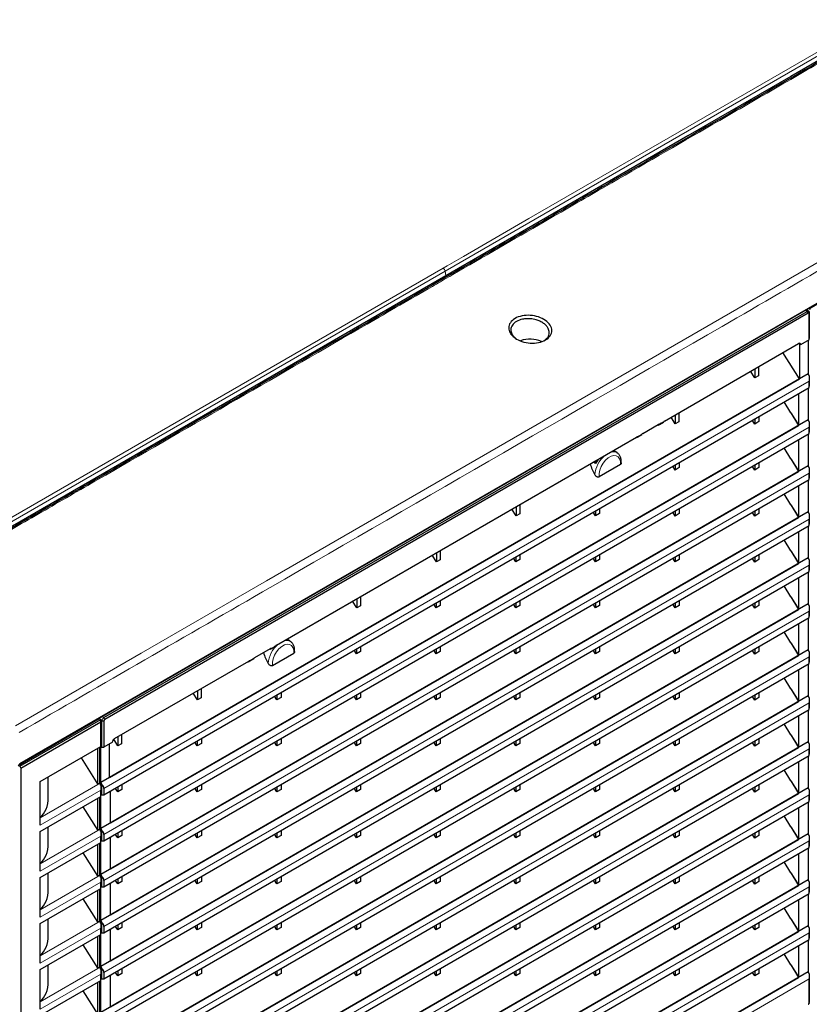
# Model space of a CAD drawing. Header units: millimetres. Extents: x 0 to 1118, y 0 to 864.
# Tile 111 of 117: x 898 to 953, y 620 to 688. Entities that reach past the tile are written whole.
import ezdxf

# ---------------------------------------------------------------- set-up
doc = ezdxf.new("R2010")
doc.units = ezdxf.units.MM

msp = doc.modelspace()

# ---------------------------------------------------------------- linework, layer by layer
at = {"color": 7, "linetype": 'Continuous', "lineweight": 25}
for p, q in [((897.9113, 636.9005), (979.9357, 684.2522)), ((980.004, 684.2916), (897.9796, 636.94)), ((952.6432, 668.4558), (979.7589, 684.1093)), ((927.4907, 670.738), (889.3481, 648.7193)), ((903.8144, 640.1464), (952.5366, 668.2731)), ((952.6073, 668.1478), (903.8851, 640.0211)), ((952.6546, 668.2719), (952.4612, 668.3915)), ((952.5353, 668.3457), (952.5353, 668.4343)), ((952.5366, 668.2731), (952.6073, 668.1478)), ((952.6432, 668.4558), (952.6432, 668.4966)), ((952.7499, 668.3963), (952.6432, 668.4558)), ((952.678, 668.1915), (952.6755, 668.1084)), ((952.6755, 666.3105), (952.6755, 668.1084)), ((952.678, 668.1915), (952.678, 666.3921)), ((942.6436, 660.6826), (951.9342, 666.0459)), ((952.0757, 665.9642), (951.9342, 666.0459)), ((952.0059, 666.0046), (952.0059, 663.5946)), ((952.6755, 666.3105), (952.0757, 665.9642)), ((952.6085, 666.2718), (952.6085, 663.9425)), ((952.6755, 666.3105), (952.678, 666.3921)), ((952.0059, 663.5946), (950.85, 665.4201)), ((952.6085, 663.9425), (903.601, 635.6511)), ((948.9078, 663.6681), (948.6154, 664.13)), ((948.9078, 664.2989), (948.9078, 663.6681)), ((949.1624, 664.4458), (949.1624, 663.815)), ((904.2037, 635.999), (952.0059, 663.5946)), ((949.1624, 663.815), (948.9078, 663.6681)), ((952.6755, 663.0115), (952.6755, 663.4527)), ((952.678, 663.8065), (952.678, 663.0918)), ((903.8169, 634.8061), (952.6755, 663.0115)), ((951.9509, 660.3786), (951.9509, 662.5932)), ((952.6085, 662.9729), (952.6085, 660.7579)), ((952.6755, 663.0115), (952.678, 663.0918)), ((951.4059, 661.2492), (950.9327, 662.0055)), ((943.647, 661.2618), (943.647, 660.631)), ((951.4059, 661.2492), (951.9509, 660.3786)), ((952.6085, 660.7579), (903.601, 632.4666)), ((942.4254, 660.5228), (942.2113, 660.3992)), ((942.2904, 660.4472), (942.5726, 660.6101)), ((942.4595, 660.5432), (942.4254, 660.5228)), ((943.3924, 660.4841), (943.0999, 660.946)), ((943.3924, 661.1149), (943.3924, 660.4841)), ((943.647, 660.631), (943.3924, 660.4841)), ((948.8937, 660.4754), (948.73, 660.7339)), ((948.8937, 660.8284), (948.8937, 660.4754)), ((949.1765, 660.6387), (948.8937, 660.4754)), ((949.1765, 660.9917), (949.1765, 660.6387)), ((952.678, 660.622), (952.678, 659.9073)), ((904.2728, 632.8544), (951.9367, 660.3702)), ((941.1431, 659.8164), (942.2194, 660.4377)), ((942.1815, 660.4158), (942.2113, 660.3992)), ((942.2113, 660.3992), (942.246, 660.4199)), ((951.9367, 660.3702), (951.9509, 660.3786)), ((952.6755, 659.827), (952.6755, 660.2682)), ((952.6755, 659.827), (952.678, 659.9073)), ((903.8169, 631.6216), (952.6755, 659.827)), ((915.7736, 645.1709), (940.7188, 659.5714)), ((940.6809, 659.5496), (940.7108, 659.533)), ((940.9249, 659.6566), (940.7108, 659.533)), ((940.7108, 659.533), (940.7454, 659.5537)), ((940.7898, 659.5809), (941.072, 659.7439)), ((940.9589, 659.6769), (940.9249, 659.6566)), ((951.9509, 657.1941), (951.9509, 659.4087)), ((952.6085, 659.7884), (952.6085, 657.5734)), ((939.3482, 658.4979), (939.1097, 658.6425)), ((951.4059, 658.0647), (950.9327, 658.8209)), ((937.877, 657.7427), (937.7122, 657.8357)), ((937.877, 657.9309), (937.877, 657.7427)), ((943.6611, 657.8077), (943.6611, 657.4547)), ((949.1765, 657.8071), (949.1765, 657.4542)), ((951.4059, 658.0647), (951.9509, 657.1941)), ((952.6085, 657.5734), (903.601, 629.282)), ((904.2728, 629.6698), (951.9367, 657.1856)), ((939.5932, 657.6702), (938.1123, 656.8153)), ((943.3783, 657.2914), (943.2146, 657.5499)), ((943.3783, 657.6444), (943.3783, 657.2914)), ((943.6611, 657.4547), (943.3783, 657.2914)), ((948.8937, 657.2909), (948.73, 657.5494)), ((948.8937, 657.6439), (948.8937, 657.2909)), ((949.1765, 657.4542), (948.8937, 657.2909)), ((951.9367, 657.1856), (951.9509, 657.1941)), ((952.678, 657.4375), (952.678, 656.7227)), ((903.8169, 628.4371), (952.6755, 656.6425)), ((952.6085, 656.6039), (952.6085, 654.3889)), ((952.6755, 656.6425), (952.6755, 657.0836)), ((952.6755, 656.6425), (952.678, 656.7227)), ((951.9509, 654.0096), (951.9509, 656.2242)), ((951.4059, 654.8802), (950.9327, 655.6364)), ((952.6085, 654.3889), (903.601, 626.0975)), ((932.3616, 654.1161), (932.0691, 654.578)), ((932.3616, 654.7469), (932.3616, 654.1161)), ((932.6161, 654.8939), (932.6161, 654.2631)), ((937.8628, 654.4604), (937.8628, 654.1074)), ((938.1457, 654.6237), (938.1457, 654.2707)), ((943.3783, 654.4599), (943.3783, 654.1069)), ((943.6611, 654.6232), (943.6611, 654.2702)), ((948.8937, 654.4594), (948.8937, 654.1064)), ((949.1765, 654.6226), (949.1765, 654.2697)), ((951.4059, 654.8802), (951.9509, 654.0096)), ((904.2728, 626.4853), (951.9367, 654.0011)), ((932.6161, 654.2631), (932.3616, 654.1161)), ((937.8628, 654.1074), (937.6992, 654.3659)), ((938.1457, 654.2707), (937.8628, 654.1074)), ((943.3783, 654.1069), (943.2146, 654.3654)), ((943.6611, 654.2702), (943.3783, 654.1069)), ((948.8937, 654.1064), (948.73, 654.3649)), ((949.1765, 654.2697), (948.8937, 654.1064)), ((951.9367, 654.0011), (951.9509, 654.0096)), ((952.6755, 653.458), (952.6755, 653.8991)), ((952.678, 654.253), (952.678, 653.5382)), ((903.8169, 625.2526), (952.6755, 653.458)), ((951.9509, 650.825), (951.9509, 653.0397)), ((952.6085, 653.4193), (952.6085, 651.2044)), ((952.6755, 653.458), (952.678, 653.5382)), ((951.4059, 651.6956), (950.9327, 652.4519)), ((927.1007, 651.7099), (927.1007, 651.0791)), ((951.4059, 651.6956), (951.9509, 650.825)), ((952.6085, 651.2044), (903.601, 622.913)), ((926.8461, 650.9321), (926.5536, 651.3941)), ((926.8461, 651.5629), (926.8461, 650.9321)), ((927.1007, 651.0791), (926.8461, 650.9321)), ((932.3474, 650.9234), (932.1837, 651.1819)), ((932.3474, 651.2764), (932.3474, 650.9234)), ((932.6303, 651.0867), (932.3474, 650.9234)), ((932.6303, 651.4397), (932.6303, 651.0867)), ((937.8628, 650.9229), (937.6992, 651.1814)), ((937.8628, 651.2759), (937.8628, 650.9229)), ((938.1457, 651.0862), (937.8628, 650.9229)), ((938.1457, 651.4392), (938.1457, 651.0862)), ((943.3783, 650.9224), (943.2146, 651.1809)), ((943.3783, 651.2754), (943.3783, 650.9224)), ((943.6611, 651.0857), (943.3783, 650.9224)), ((943.6611, 651.4386), (943.6611, 651.0857)), ((948.8937, 650.9219), (948.73, 651.1804)), ((948.8937, 651.2749), (948.8937, 650.9219)), ((949.1765, 651.0852), (948.8937, 650.9219)), ((949.1765, 651.4381), (949.1765, 651.0852)), ((952.678, 651.0685), (952.678, 650.3537)), ((904.2728, 623.3008), (951.9367, 650.8166)), ((951.9367, 650.8166), (951.9509, 650.825)), ((952.6755, 650.2735), (952.6755, 650.7146)), ((952.6755, 650.2735), (952.678, 650.3537)), ((903.8169, 622.0681), (952.6755, 650.2735)), ((951.9509, 647.6405), (951.9509, 649.8552)), ((952.6085, 650.2348), (952.6085, 648.0199)), ((951.4059, 648.5111), (950.9327, 649.2674)), ((921.3307, 648.3789), (921.3307, 647.7481)), ((921.5852, 648.5259), (921.5852, 647.8951)), ((927.1148, 648.2557), (927.1148, 647.9027)), ((932.6303, 648.2552), (932.6303, 647.9022)), ((938.1457, 648.2547), (938.1457, 647.9017)), ((943.6611, 648.2541), (943.6611, 647.9012)), ((949.1765, 648.2536), (949.1765, 647.9006)), ((951.4059, 648.5111), (951.9509, 647.6405)), ((952.6085, 648.0199), (903.601, 619.7285)), ((904.2728, 620.1163), (951.9367, 647.6321)), ((921.3307, 647.7481), (921.0382, 648.2101)), ((921.5852, 647.8951), (921.3307, 647.7481)), ((926.832, 647.7394), (926.6683, 647.9979)), ((926.832, 648.0924), (926.832, 647.7394)), ((927.1148, 647.9027), (926.832, 647.7394)), ((932.3474, 647.7389), (932.1837, 647.9974)), ((932.3474, 648.0919), (932.3474, 647.7389)), ((932.6303, 647.9022), (932.3474, 647.7389)), ((937.8628, 647.7384), (937.6992, 647.9969)), ((937.8628, 648.0914), (937.8628, 647.7384)), ((938.1457, 647.9017), (937.8628, 647.7384)), ((943.3783, 647.7379), (943.2146, 647.9964)), ((943.3783, 648.0909), (943.3783, 647.7379)), ((943.6611, 647.9012), (943.3783, 647.7379)), ((948.8937, 647.7374), (948.73, 647.9959)), ((948.8937, 648.0903), (948.8937, 647.7374)), ((949.1765, 647.9006), (948.8937, 647.7374)), ((951.9367, 647.6321), (951.9509, 647.6405)), ((952.678, 647.884), (952.678, 647.1692)), ((903.8169, 618.8836), (952.6755, 647.089)), ((952.6085, 647.0503), (952.6085, 644.8354)), ((952.6755, 647.089), (952.6755, 647.5301)), ((952.6755, 647.089), (952.678, 647.1692)), ((951.9509, 644.456), (951.9509, 646.6707)), ((916.7208, 645.4354), (916.4823, 645.58)), ((951.4059, 645.3266), (950.9327, 646.0829)), ((914.273, 644.3046), (915.3493, 644.9259)), ((915.3114, 644.9041), (915.3402, 644.888)), ((915.5544, 645.0116), (915.3402, 644.888)), ((915.3402, 644.888), (915.3755, 644.9084)), ((915.4214, 644.9349), (915.7015, 645.0966)), ((915.589, 645.0317), (915.5544, 645.0116)), ((921.3165, 644.9084), (921.3165, 644.5554)), ((921.5994, 645.0717), (921.5994, 644.7187)), ((926.832, 644.9079), (926.832, 644.5549)), ((927.1148, 645.0712), (927.1148, 644.7182)), ((932.3474, 644.9074), (932.3474, 644.5544)), ((932.6303, 645.0707), (932.6303, 644.7177)), ((937.8628, 644.9069), (937.8628, 644.5539)), ((938.1457, 645.0701), (938.1457, 644.7172)), ((943.3783, 644.9063), (943.3783, 644.5534)), ((943.6611, 645.0696), (943.6611, 644.7167)), ((948.8937, 644.9058), (948.8937, 644.5529)), ((949.1765, 645.0691), (949.1765, 644.7161)), ((951.4059, 645.3266), (951.9509, 644.456)), ((952.6085, 644.8354), (903.601, 616.544)), ((904.2728, 616.9318), (951.9367, 644.4476)), ((913.9209, 644.0687), (914.2009, 644.2303)), ((914.0885, 644.1654), (914.0538, 644.1454)), ((915.4849, 643.7528), (916.9658, 644.6077)), ((921.3165, 644.5554), (921.1529, 644.8139)), ((921.5994, 644.7187), (921.3165, 644.5554)), ((926.832, 644.5549), (926.6683, 644.8134)), ((927.1148, 644.7182), (926.832, 644.5549)), ((932.3474, 644.5544), (932.1837, 644.8129)), ((932.6303, 644.7177), (932.3474, 644.5544)), ((937.8628, 644.5539), (937.6992, 644.8124)), ((938.1457, 644.7172), (937.8628, 644.5539)), ((943.3783, 644.5534), (943.2146, 644.8119)), ((943.6611, 644.7167), (943.3783, 644.5534)), ((948.8937, 644.5529), (948.73, 644.8113)), ((949.1765, 644.7161), (948.8937, 644.5529)), ((951.9367, 644.4476), (951.9509, 644.456)), ((952.6755, 643.9045), (952.6755, 644.3456)), ((952.678, 644.6995), (952.678, 643.9847)), ((903.8169, 615.699), (952.6755, 643.9045)), ((904.5582, 638.6964), (913.8488, 644.0597)), ((913.8109, 644.0378), (913.8397, 644.0218)), ((914.0538, 644.1454), (913.8397, 644.0218)), ((913.8397, 644.0218), (913.875, 644.0421)), ((951.9509, 641.2715), (951.9509, 643.4862)), ((952.6085, 643.8658), (952.6085, 641.6509)), ((952.6755, 643.9045), (952.678, 643.9847)), ((951.4059, 642.1421), (950.9327, 642.8984)), ((910.5544, 642.1579), (910.5544, 641.5271)), ((951.4059, 642.1421), (951.9509, 641.2715)), ((952.6085, 641.6509), (903.601, 613.3595)), ((910.2998, 641.3801), (910.0073, 641.8421)), ((910.2998, 642.0109), (910.2998, 641.3801)), ((910.5544, 641.5271), (910.2998, 641.3801)), ((915.8011, 641.3715), (915.6374, 641.6299)), ((915.8011, 641.7244), (915.8011, 641.3715)), ((916.084, 641.5347), (915.8011, 641.3715)), ((916.084, 641.8877), (916.084, 641.5347)), ((921.3165, 641.3709), (921.1529, 641.6294)), ((921.3165, 641.7239), (921.3165, 641.3709)), ((921.5994, 641.5342), (921.3165, 641.3709)), ((921.5994, 641.8872), (921.5994, 641.5342)), ((926.832, 641.3704), (926.6683, 641.6289)), ((926.832, 641.7234), (926.832, 641.3704)), ((927.1148, 641.5337), (926.832, 641.3704)), ((927.1148, 641.8867), (927.1148, 641.5337)), ((932.3474, 641.3699), (932.1837, 641.6284)), ((932.3474, 641.7229), (932.3474, 641.3699)), ((932.6303, 641.5332), (932.3474, 641.3699)), ((932.6303, 641.8862), (932.6303, 641.5332)), ((937.8628, 641.3694), (937.6992, 641.6279)), ((937.8628, 641.7224), (937.8628, 641.3694)), ((938.1457, 641.5327), (937.8628, 641.3694)), ((938.1457, 641.8856), (938.1457, 641.5327)), ((943.3783, 641.3689), (943.2146, 641.6274)), ((943.3783, 641.7218), (943.3783, 641.3689)), ((943.6611, 641.5321), (943.3783, 641.3689)), ((943.6611, 641.8851), (943.6611, 641.5321)), ((948.8937, 641.3683), (948.73, 641.6268)), ((948.8937, 641.7213), (948.8937, 641.3683)), ((949.1765, 641.5316), (948.8937, 641.3683)), ((949.1765, 641.8846), (949.1765, 641.5316)), ((952.678, 641.515), (952.678, 640.8002)), ((904.2728, 613.7473), (951.9367, 641.2631)), ((951.9367, 641.2631), (951.9509, 641.2715)), ((952.6755, 640.72), (952.6755, 641.1611)), ((952.6755, 640.72), (952.678, 640.8002)), ((897.876, 636.8393), (903.4956, 640.0834)), ((903.4956, 640.1243), (903.4956, 640.0834)), ((903.4956, 640.0834), (903.5986, 640.0219)), ((903.8851, 640.0211), (903.8144, 640.1464)), ((903.8169, 612.5145), (952.6755, 640.72)), ((951.9509, 638.087), (951.9509, 640.3017)), ((952.6085, 640.6813), (952.6085, 638.4664)), ((897.982, 636.778), (903.5986, 640.0204)), ((898.0527, 636.6556), (903.5986, 639.8571)), ((903.5986, 640.0204), (903.5986, 640.0219)), ((903.5986, 639.8571), (903.5986, 640.0204)), ((903.5986, 638.1424), (903.5986, 639.8571)), ((903.8169, 639.903), (903.673, 639.9015)), ((903.673, 638.1022), (903.673, 639.9015)), ((903.8169, 639.903), (903.8169, 638.105)), ((951.4059, 638.9576), (950.9327, 639.7139)), ((904.7844, 638.8269), (904.7844, 638.1961)), ((905.0389, 638.9739), (905.0389, 638.3431)), ((951.4059, 638.9576), (951.9509, 638.087)), ((899.3962, 635.7164), (903.5986, 638.1424)), ((903.5314, 635.6085), (903.5314, 638.1036)), ((952.6085, 638.4664), (903.601, 610.175)), ((903.601, 638.1409), (903.673, 638.1022)), ((903.601, 635.6511), (903.601, 638.1409)), ((903.673, 638.1022), (903.8169, 638.105)), ((904.4167, 638.4513), (903.8169, 638.105)), ((904.2037, 635.999), (904.2037, 638.3283)), ((904.2728, 610.5628), (951.9367, 638.0786)), ((904.7844, 638.1961), (904.4997, 638.6457)), ((905.0389, 638.3431), (904.7844, 638.1961)), ((910.2857, 638.1875), (910.122, 638.446)), ((910.2857, 638.5404), (910.2857, 638.1875)), ((910.5685, 638.3507), (910.2857, 638.1875)), ((910.5685, 638.7037), (910.5685, 638.3507)), ((915.8011, 638.1869), (915.6374, 638.4454)), ((915.8011, 638.5399), (915.8011, 638.1869)), ((916.084, 638.3502), (915.8011, 638.1869)), ((916.084, 638.7032), (916.084, 638.3502)), ((921.3165, 638.1864), (921.1529, 638.4449)), ((921.3165, 638.5394), (921.3165, 638.1864)), ((921.5994, 638.3497), (921.3165, 638.1864)), ((921.5994, 638.7027), (921.5994, 638.3497)), ((926.832, 638.1859), (926.6683, 638.4444)), ((926.832, 638.5389), (926.832, 638.1859)), ((927.1148, 638.3492), (926.832, 638.1859)), ((927.1148, 638.7022), (927.1148, 638.3492)), ((932.3474, 638.1854), (932.1837, 638.4439)), ((932.3474, 638.5384), (932.3474, 638.1854)), ((932.6303, 638.3487), (932.3474, 638.1854)), ((932.6303, 638.7016), (932.6303, 638.3487)), ((937.8628, 638.1849), (937.6992, 638.4434)), ((937.8628, 638.5378), (937.8628, 638.1849)), ((938.1457, 638.3482), (937.8628, 638.1849)), ((938.1457, 638.7011), (938.1457, 638.3482)), ((943.3783, 638.1844), (943.2146, 638.4428)), ((943.3783, 638.5373), (943.3783, 638.1844)), ((943.6611, 638.3476), (943.3783, 638.1844)), ((943.6611, 638.7006), (943.6611, 638.3476)), ((948.8937, 638.1838), (948.73, 638.4423)), ((948.8937, 638.5368), (948.8937, 638.1838)), ((949.1765, 638.3471), (948.8937, 638.1838)), ((949.1765, 638.7001), (949.1765, 638.3471)), ((951.9367, 638.0786), (951.9509, 638.087)), ((952.678, 638.3305), (952.678, 637.6157)), ((902.2348, 637.3551), (903.3917, 635.5279)), ((903.3917, 635.5279), (903.3917, 638.0229)), ((903.8169, 609.33), (952.6755, 637.5355)), ((952.6085, 637.4968), (952.6085, 635.2819)), ((952.6755, 637.5355), (952.6755, 637.9766)), ((952.6755, 637.5355), (952.678, 637.6157)), ((897.876, 636.8393), (897.982, 636.778)), ((897.982, 636.778), (898.0527, 636.6556)), ((951.9509, 634.9025), (951.9509, 637.1172)), ((898.0527, 636.6556), (898.0527, 588.8063)), ((899.9578, 634.6385), (899.9578, 636.0406)), ((951.4059, 635.7731), (950.9327, 636.5294)), ((899.3962, 632.6952), (899.3962, 635.7164)), ((903.5314, 635.6085), (903.3917, 635.5279)), ((903.5986, 635.4773), (903.5986, 635.1212)), ((903.673, 634.8018), (903.673, 635.5166)), ((904.7702, 635.3564), (904.7702, 635.0035)), ((905.0531, 635.5197), (905.0531, 635.1667)), ((910.2857, 635.3559), (910.2857, 635.003)), ((910.5685, 635.5192), (910.5685, 635.1662)), ((915.8011, 635.3554), (915.8011, 635.0024)), ((916.084, 635.5187), (916.084, 635.1657)), ((921.3165, 635.3549), (921.3165, 635.0019)), ((921.5994, 635.5182), (921.5994, 635.1652)), ((926.832, 635.3544), (926.832, 635.0014)), ((927.1148, 635.5177), (927.1148, 635.1647)), ((932.3474, 635.3539), (932.3474, 635.0009)), ((932.6303, 635.5171), (932.6303, 635.1642)), ((937.8628, 635.3533), (937.8628, 635.0004)), ((938.1457, 635.5166), (938.1457, 635.1636)), ((943.3783, 635.3528), (943.3783, 634.9998)), ((943.6611, 635.5161), (943.6611, 635.1631)), ((948.8937, 635.3523), (948.8937, 634.9993)), ((949.1765, 635.5156), (949.1765, 635.1626)), ((951.4059, 635.7731), (951.9509, 634.9025)), ((899.3962, 632.2541), (903.5986, 634.6801)), ((903.5314, 632.424), (903.5314, 634.6413)), ((903.5986, 634.6801), (903.5986, 635.1212)), ((952.6085, 635.2819), (903.601, 606.9905)), ((903.601, 634.8391), (903.673, 634.8018)), ((903.601, 632.4666), (903.601, 634.8391)), ((903.673, 634.8018), (903.8169, 634.8061)), ((903.8169, 635.2472), (903.8169, 634.8061)), ((904.2587, 635.0611), (904.2587, 632.8464)), ((904.2728, 607.3783), (951.9367, 634.8941)), ((904.7702, 635.0035), (904.6066, 635.262)), ((905.0531, 635.1667), (904.7702, 635.0035)), ((910.2857, 635.003), (910.122, 635.2614)), ((910.5685, 635.1662), (910.2857, 635.003)), ((915.8011, 635.0024), (915.6374, 635.2609)), ((916.084, 635.1657), (915.8011, 635.0024)), ((921.3165, 635.0019), (921.1529, 635.2604)), ((921.5994, 635.1652), (921.3165, 635.0019)), ((926.832, 635.0014), (926.6683, 635.2599)), ((927.1148, 635.1647), (926.832, 635.0014)), ((932.3474, 635.0009), (932.1837, 635.2594)), ((932.6303, 635.1642), (932.3474, 635.0009)), ((937.8628, 635.0004), (937.6992, 635.2589)), ((938.1457, 635.1636), (937.8628, 635.0004)), ((943.3783, 634.9998), (943.2146, 635.2583)), ((943.6611, 635.1631), (943.3783, 634.9998)), ((948.8937, 634.9993), (948.73, 635.2578)), ((949.1765, 635.1626), (948.8937, 634.9993)), ((951.9367, 634.8941), (951.9509, 634.9025)), ((952.6755, 634.351), (952.6755, 634.7921)), ((952.678, 635.146), (952.678, 634.4312)), ((902.3636, 633.9671), (903.3917, 632.3434)), ((903.3917, 632.3434), (903.3917, 634.5606)), ((903.8169, 606.1455), (952.6755, 634.351)), ((952.6085, 634.3123), (952.6085, 632.0974)), ((952.6755, 634.351), (952.678, 634.4312)), ((951.4059, 632.5886), (950.9327, 633.3449)), ((951.9509, 631.718), (951.9509, 633.9327)), ((899.9578, 631.454), (899.9578, 632.5783)), ((904.2587, 632.8464), (904.2728, 632.8544)), ((951.4059, 632.5886), (951.9509, 631.718)), ((899.3962, 629.5107), (899.3962, 632.2541)), ((903.5314, 632.424), (903.3917, 632.3434)), ((903.5986, 632.2928), (903.5986, 631.9367)), ((903.5986, 631.4955), (903.5986, 631.9367)), ((952.6085, 632.0974), (903.601, 603.806)), ((903.673, 631.6173), (903.673, 632.3321)), ((903.8169, 632.0627), (903.8169, 631.6216)), ((904.7702, 631.819), (904.6066, 632.0775)), ((904.7702, 632.1719), (904.7702, 631.819)), ((905.0531, 631.9822), (904.7702, 631.819)), ((905.0531, 632.3352), (905.0531, 631.9822)), ((910.2857, 631.8184), (910.122, 632.0769)), ((910.2857, 632.1714), (910.2857, 631.8184)), ((910.5685, 631.9817), (910.2857, 631.8184)), ((910.5685, 632.3347), (910.5685, 631.9817)), ((915.8011, 631.8179), (915.6374, 632.0764)), ((915.8011, 632.1709), (915.8011, 631.8179)), ((916.084, 631.9812), (915.8011, 631.8179)), ((916.084, 632.3342), (916.084, 631.9812)), ((921.3165, 631.8174), (921.1529, 632.0759)), ((921.3165, 632.1704), (921.3165, 631.8174)), ((921.5994, 631.9807), (921.3165, 631.8174)), ((921.5994, 632.3337), (921.5994, 631.9807)), ((926.832, 631.8169), (926.6683, 632.0754)), ((926.832, 632.1699), (926.832, 631.8169)), ((927.1148, 631.9802), (926.832, 631.8169)), ((927.1148, 632.3331), (927.1148, 631.9802)), ((932.3474, 631.8164), (932.1837, 632.0749)), ((932.3474, 632.1693), (932.3474, 631.8164)), ((932.6303, 631.9797), (932.3474, 631.8164)), ((932.6303, 632.3326), (932.6303, 631.9797)), ((937.8628, 631.8159), (937.6992, 632.0743)), ((937.8628, 632.1688), (937.8628, 631.8159)), ((938.1457, 631.9791), (937.8628, 631.8159)), ((938.1457, 632.3321), (938.1457, 631.9791)), ((943.3783, 631.8153), (943.2146, 632.0738)), ((943.3783, 632.1683), (943.3783, 631.8153)), ((943.6611, 631.9786), (943.3783, 631.8153)), ((943.6611, 632.3316), (943.6611, 631.9786)), ((948.8937, 631.8148), (948.73, 632.0733)), ((948.8937, 632.1678), (948.8937, 631.8148)), ((949.1765, 631.9781), (948.8937, 631.8148)), ((949.1765, 632.3311), (949.1765, 631.9781)), ((952.678, 631.9615), (952.678, 631.2467)), ((899.3962, 629.0696), (903.5986, 631.4955)), ((903.3917, 629.1589), (903.3917, 631.3761)), ((903.5314, 629.2395), (903.5314, 631.4567)), ((903.601, 631.6546), (903.673, 631.6173)), ((903.601, 629.282), (903.601, 631.6546)), ((903.673, 631.6173), (903.8169, 631.6216)), ((904.2587, 631.8766), (904.2587, 629.6619)), ((904.2728, 604.1938), (951.9367, 631.7096)), ((951.9367, 631.7096), (951.9509, 631.718)), ((952.6755, 631.1664), (952.6755, 631.6076)), ((952.6755, 631.1664), (952.678, 631.2467)), ((902.3636, 630.7826), (903.3917, 629.1589)), ((903.8169, 602.961), (952.6755, 631.1664)), ((951.9509, 628.5335), (951.9509, 630.7482)), ((952.6085, 631.1278), (952.6085, 628.9129)), ((951.4059, 629.4041), (950.9327, 630.1604)), ((899.9578, 628.2695), (899.9578, 629.3937)), ((903.5314, 629.2395), (903.3917, 629.1589)), ((904.2587, 629.6619), (904.2728, 629.6698)), ((951.4059, 629.4041), (951.9509, 628.5335)), ((899.3962, 626.3262), (899.3962, 629.0696)), ((903.5986, 629.1083), (903.5986, 628.7522)), ((903.5986, 628.311), (903.5986, 628.7522)), ((952.6085, 628.9129), (903.601, 600.6215)), ((903.673, 628.4328), (903.673, 629.1476)), ((903.8169, 628.8782), (903.8169, 628.4371)), ((904.2587, 628.6921), (904.2587, 626.4774)), ((904.2728, 601.0093), (951.9367, 628.5251)), ((904.7702, 628.6345), (904.6066, 628.8929)), ((904.7702, 628.9874), (904.7702, 628.6345)), ((905.0531, 628.7977), (904.7702, 628.6345)), ((905.0531, 629.1507), (905.0531, 628.7977)), ((910.2857, 628.6339), (910.122, 628.8924)), ((910.2857, 628.9869), (910.2857, 628.6339)), ((910.5685, 628.7972), (910.2857, 628.6339)), ((910.5685, 629.1502), (910.5685, 628.7972)), ((915.8011, 628.6334), (915.6374, 628.8919)), ((915.8011, 628.9864), (915.8011, 628.6334)), ((916.084, 628.7967), (915.8011, 628.6334)), ((916.084, 629.1497), (916.084, 628.7967)), ((921.3165, 628.6329), (921.1529, 628.8914)), ((921.3165, 628.9859), (921.3165, 628.6329)), ((921.5994, 628.7962), (921.3165, 628.6329)), ((921.5994, 629.1492), (921.5994, 628.7962)), ((926.832, 628.6324), (926.6683, 628.8909)), ((926.832, 628.9854), (926.832, 628.6324)), ((927.1148, 628.7957), (926.832, 628.6324)), ((927.1148, 629.1486), (927.1148, 628.7957)), ((932.3474, 628.6319), (932.1837, 628.8904)), ((932.3474, 628.9848), (932.3474, 628.6319)), ((932.6303, 628.7951), (932.3474, 628.6319)), ((932.6303, 629.1481), (932.6303, 628.7951)), ((937.8628, 628.6313), (937.6992, 628.8898)), ((937.8628, 628.9843), (937.8628, 628.6313)), ((938.1457, 628.7946), (937.8628, 628.6313)), ((938.1457, 629.1476), (938.1457, 628.7946)), ((943.3783, 628.6308), (943.2146, 628.8893)), ((943.3783, 628.9838), (943.3783, 628.6308)), ((943.6611, 628.7941), (943.3783, 628.6308)), ((943.6611, 629.1471), (943.6611, 628.7941)), ((948.8937, 628.6303), (948.73, 628.8888)), ((948.8937, 628.9833), (948.8937, 628.6303)), ((949.1765, 628.7936), (948.8937, 628.6303)), ((949.1765, 629.1466), (949.1765, 628.7936)), ((951.9367, 628.5251), (951.9509, 628.5335)), ((952.678, 628.7769), (952.678, 628.0622)), ((899.3962, 625.8851), (903.5986, 628.311)), ((903.3917, 625.9744), (903.3917, 628.1916)), ((903.5314, 626.055), (903.5314, 628.2722)), ((903.601, 628.47), (903.673, 628.4328)), ((903.601, 626.0975), (903.601, 628.47)), ((903.673, 628.4328), (903.8169, 628.4371)), ((903.8169, 599.7765), (952.6755, 627.9819)), ((952.6085, 627.9433), (952.6085, 625.7283)), ((952.6755, 627.9819), (952.6755, 628.4231)), ((952.6755, 627.9819), (952.678, 628.0622)), ((902.3636, 627.5981), (903.3917, 625.9744)), ((951.9509, 625.349), (951.9509, 627.5636)), ((904.2587, 626.4774), (904.2728, 626.4853)), ((951.4059, 626.2196), (950.9327, 626.9759)), ((899.3962, 623.1417), (899.3962, 625.8851)), ((899.9578, 625.085), (899.9578, 626.2092)), ((903.5314, 626.055), (903.3917, 625.9744)), ((903.5986, 625.9237), (903.5986, 625.5677)), ((903.673, 625.2483), (903.673, 625.9631)), ((904.7702, 625.8029), (904.7702, 625.4499)), ((905.0531, 625.9662), (905.0531, 625.6132)), ((910.2857, 625.8024), (910.2857, 625.4494)), ((910.5685, 625.9657), (910.5685, 625.6127)), ((915.8011, 625.8019), (915.8011, 625.4489)), ((916.084, 625.9652), (916.084, 625.6122)), ((921.3165, 625.8014), (921.3165, 625.4484)), ((921.5994, 625.9646), (921.5994, 625.6117)), ((926.832, 625.8008), (926.832, 625.4479)), ((927.1148, 625.9641), (927.1148, 625.6112)), ((932.3474, 625.8003), (932.3474, 625.4474)), ((932.6303, 625.9636), (932.6303, 625.6106)), ((937.8628, 625.7998), (937.8628, 625.4468)), ((938.1457, 625.9631), (938.1457, 625.6101)), ((943.3783, 625.7993), (943.3783, 625.4463)), ((943.6611, 625.9626), (943.6611, 625.6096)), ((948.8937, 625.7988), (948.8937, 625.4458)), ((949.1765, 625.9621), (949.1765, 625.6091)), ((951.4059, 626.2196), (951.9509, 625.349)), ((899.3962, 622.7006), (903.5986, 625.1265)), ((903.5314, 622.8705), (903.5314, 625.0877)), ((903.5986, 625.1265), (903.5986, 625.5677)), ((952.6085, 625.7283), (903.601, 597.437)), ((903.601, 625.2855), (903.673, 625.2483)), ((903.601, 622.913), (903.601, 625.2855)), ((903.673, 625.2483), (903.8169, 625.2526)), ((903.8169, 625.6937), (903.8169, 625.2526)), ((904.2587, 625.5076), (904.2587, 623.2929)), ((904.2728, 597.8247), (951.9367, 625.3406)), ((904.7702, 625.4499), (904.6066, 625.7084)), ((905.0531, 625.6132), (904.7702, 625.4499)), ((910.2857, 625.4494), (910.122, 625.7079)), ((910.5685, 625.6127), (910.2857, 625.4494)), ((915.8011, 625.4489), (915.6374, 625.7074)), ((916.084, 625.6122), (915.8011, 625.4489)), ((921.3165, 625.4484), (921.1529, 625.7069)), ((921.5994, 625.6117), (921.3165, 625.4484)), ((926.832, 625.4479), (926.6683, 625.7064)), ((927.1148, 625.6112), (926.832, 625.4479)), ((932.3474, 625.4474), (932.1837, 625.7058)), ((932.6303, 625.6106), (932.3474, 625.4474)), ((937.8628, 625.4468), (937.6992, 625.7053)), ((938.1457, 625.6101), (937.8628, 625.4468)), ((943.3783, 625.4463), (943.2146, 625.7048)), ((943.6611, 625.6096), (943.3783, 625.4463)), ((948.8937, 625.4458), (948.73, 625.7043)), ((949.1765, 625.6091), (948.8937, 625.4458)), ((951.9367, 625.3406), (951.9509, 625.349)), ((952.6755, 624.7974), (952.6755, 625.2386)), ((952.678, 625.5924), (952.678, 624.8777)), ((902.3636, 624.4136), (903.3917, 622.7899)), ((903.3917, 622.7899), (903.3917, 625.0071)), ((903.8169, 596.592), (952.6755, 624.7974)), ((952.6085, 624.7588), (952.6085, 622.5438)), ((952.6755, 624.7974), (952.678, 624.8777)), ((951.4059, 623.0351), (950.9327, 623.7913)), ((951.9509, 622.1645), (951.9509, 624.3791)), ((904.2587, 623.2929), (904.2728, 623.3008)), ((951.4059, 623.0351), (951.9509, 622.1645)), ((899.3962, 619.9572), (899.3962, 622.7006)), ((899.9578, 621.9005), (899.9578, 623.0247)), ((903.5314, 622.8705), (903.3917, 622.7899)), ((903.5986, 622.7392), (903.5986, 622.3832)), ((903.5986, 621.942), (903.5986, 622.3832)), ((952.6085, 622.5438), (903.601, 594.2524)), ((903.673, 622.0638), (903.673, 622.7785)), ((903.8169, 622.5092), (903.8169, 622.0681)), ((904.7702, 622.2654), (904.6066, 622.5239)), ((904.7702, 622.6184), (904.7702, 622.2654)), ((905.0531, 622.4287), (904.7702, 622.2654)), ((905.0531, 622.7817), (905.0531, 622.4287)), ((910.2857, 622.2649), (910.122, 622.5234)), ((910.2857, 622.6179), (910.2857, 622.2649)), ((910.5685, 622.4282), (910.2857, 622.2649)), ((910.5685, 622.7812), (910.5685, 622.4282)), ((915.8011, 622.2644), (915.6374, 622.5229)), ((915.8011, 622.6174), (915.8011, 622.2644)), ((916.084, 622.4277), (915.8011, 622.2644)), ((916.084, 622.7807), (916.084, 622.4277)), ((921.3165, 622.2639), (921.1529, 622.5224)), ((921.3165, 622.6169), (921.3165, 622.2639)), ((921.5994, 622.4272), (921.3165, 622.2639)), ((921.5994, 622.7801), (921.5994, 622.4272)), ((926.832, 622.2634), (926.6683, 622.5219)), ((926.832, 622.6163), (926.832, 622.2634)), ((927.1148, 622.4266), (926.832, 622.2634)), ((927.1148, 622.7796), (927.1148, 622.4266)), ((932.3474, 622.2628), (932.1837, 622.5213)), ((932.3474, 622.6158), (932.3474, 622.2628)), ((932.6303, 622.4261), (932.3474, 622.2628)), ((932.6303, 622.7791), (932.6303, 622.4261)), ((937.8628, 622.2623), (937.6992, 622.5208)), ((937.8628, 622.6153), (937.8628, 622.2623)), ((938.1457, 622.4256), (937.8628, 622.2623)), ((938.1457, 622.7786), (938.1457, 622.4256)), ((943.3783, 622.2618), (943.2146, 622.5203)), ((943.3783, 622.6148), (943.3783, 622.2618)), ((943.6611, 622.4251), (943.3783, 622.2618)), ((943.6611, 622.7781), (943.6611, 622.4251)), ((948.8937, 622.2613), (948.73, 622.5198)), ((948.8937, 622.6143), (948.8937, 622.2613)), ((949.1765, 622.4246), (948.8937, 622.2613)), ((949.1765, 622.7775), (949.1765, 622.4246)), ((952.678, 622.4079), (952.678, 620.5026)), ((899.3962, 619.5161), (903.5986, 621.942)), ((903.3917, 619.6053), (903.3917, 621.8226)), ((903.5314, 619.686), (903.5314, 621.9032)), ((903.601, 622.101), (903.673, 622.0638)), ((903.601, 619.7285), (903.601, 622.101)), ((903.673, 622.0638), (903.8169, 622.0681)), ((904.2587, 622.3231), (904.2587, 620.1084)), ((904.2728, 594.6402), (951.9367, 622.156)), ((951.9367, 622.156), (951.9509, 622.1645)), ((952.6755, 620.4195), (952.6755, 622.054)), ((902.3636, 621.2291), (903.3917, 619.6053)), ((952.665, 620.3741), (952.7152, 620.403)), ((952.678, 620.5026), (952.6722, 620.4624)), ((952.678, 620.5026), (952.6755, 620.4195))]:
    msp.add_line(p, q, dxfattribs=at)
at = {"color": 7, "linetype": 'Continuous', "lineweight": 18}
for p, q in [((889.1714, 649.2461), (927.313, 671.2643)), ((927.4465, 671.0524), (889.3049, 649.0342)), ((927.4907, 670.738), (927.4465, 671.0524)), ((927.5904, 670.6804), (927.4907, 670.738)), ((952.5366, 668.2731), (952.4012, 668.3569)), ((903.8169, 635.2472), (952.6755, 663.4527)), ((951.9367, 660.3702), (951.4059, 661.2492)), ((903.8169, 632.0627), (952.6755, 660.2682)), ((942.246, 660.4199), (942.2165, 660.4361)), ((940.7454, 659.5537), (940.716, 659.5698)), ((951.9367, 657.1856), (951.4059, 658.0647)), ((903.8169, 628.8782), (952.6755, 657.0836)), ((951.9367, 654.0011), (951.4059, 654.8802)), ((903.8169, 625.6937), (952.6755, 653.8991)), ((951.9367, 650.8166), (951.4059, 651.6956)), ((903.8169, 622.5092), (952.6755, 650.7146)), ((951.9367, 647.6321), (951.4059, 648.5111)), ((903.8169, 619.3247), (952.6755, 647.5301)), ((915.3755, 644.9084), (915.3465, 644.9243)), ((951.9367, 644.4476), (951.4059, 645.3266)), ((903.8169, 616.1402), (952.6755, 644.3456)), ((913.875, 644.0421), (913.8459, 644.058)), ((951.9367, 641.2631), (951.4059, 642.1421)), ((903.8169, 612.9557), (952.6755, 641.1611)), ((903.6742, 640.2274), (903.8144, 640.1464)), ((903.673, 639.9015), (903.5986, 639.9445)), ((951.9367, 638.0786), (951.4059, 638.9576)), ((903.8169, 609.7712), (952.6755, 637.9766)), ((899.3962, 633.2214), (903.3917, 635.5279)), ((951.9367, 634.8941), (951.4059, 635.7731)), ((899.3962, 632.6952), (903.5986, 635.1212)), ((903.8169, 606.5866), (952.6755, 634.7921)), ((904.2587, 632.8767), (904.2728, 632.8544)), ((951.9367, 631.7096), (951.4059, 632.5886)), ((899.3962, 630.0369), (903.3917, 632.3434)), ((899.3962, 629.5107), (903.5986, 631.9367)), ((903.8169, 603.4021), (952.6755, 631.6076)), ((904.2587, 629.6922), (904.2728, 629.6698)), ((951.9367, 628.5251), (951.4059, 629.4041)), ((899.3962, 626.8524), (903.3917, 629.1589)), ((899.3962, 626.3262), (903.5986, 628.7522)), ((903.8169, 600.2176), (952.6755, 628.4231)), ((904.2587, 626.5077), (904.2728, 626.4853)), ((899.3962, 623.6679), (903.3917, 625.9744)), ((951.9367, 625.3406), (951.4059, 626.2196)), ((899.3962, 623.1417), (903.5986, 625.5677)), ((903.8169, 597.0331), (952.6755, 625.2386)), ((904.2587, 623.3232), (904.2728, 623.3008)), ((951.9367, 622.156), (951.4059, 623.0351)), ((899.3962, 620.4833), (903.3917, 622.7899)), ((899.3962, 619.9572), (903.5986, 622.3832)), ((903.8169, 593.8486), (952.6755, 622.054))]:
    msp.add_line(p, q, dxfattribs=at)
at = {"color": 7, "linetype": 'Continuous', "lineweight": 18, "flags": 128}
for points in [[(927.313, 671.2643), (927.5959, 671.4276), (928.7272, 672.0807), (933.2527, 674.6932), (951.3546, 685.1433), (955.3873, 687.4713), (959.1306, 689.6322), (965.4555, 693.2835)], [(965.5897, 693.072), (959.2641, 689.4203), (945.2835, 681.3495), (927.4465, 671.0524)], [(897.6937, 639.5877), (906.3894, 644.6073), (915.0845, 649.6269), (961.0604, 676.1682), (970.3903, 681.5542), (979.7197, 686.9404)], [(939.5932, 657.6702), (939.5894, 657.8897), (939.5367, 658.0725), (939.4385, 658.2064), (939.3014, 658.2824), (939.1344, 658.2957), (938.9488, 658.2452), (938.7568, 658.1343), (938.5711, 657.9705), (938.4042, 657.7645), (938.2671, 657.5301), (938.1689, 657.2829), (938.1161, 657.0392), (938.1123, 656.8153)], [(916.9658, 644.6077), (916.962, 644.8272), (916.9093, 645.01), (916.8111, 645.1438), (916.674, 645.2199), (916.507, 645.2331), (916.3214, 645.1827), (916.1294, 645.0718), (915.9437, 644.9079), (915.7768, 644.702), (915.6397, 644.4676), (915.5415, 644.2203), (915.4887, 643.9767), (915.4849, 643.7528)]]:
    msp.add_lwpolyline(points, dxfattribs=at)
at = {"color": 7, "linetype": 'Continuous', "lineweight": 25, "flags": 128}
msp.add_lwpolyline([(965.6342, 692.7578), (958.514, 688.6474), (951.3939, 684.5371), (944.2738, 680.4267), (927.4907, 670.738)], dxfattribs=at)
at = {"color": 7, "linetype": 'Continuous', "lineweight": 18}
for centre, radius, start, end in [((927.1348, 671.004), 0.3155, 8.827711, 55.601515), ((927.9084, 670.7407), 0.1076, 47.255346, 113.228469), ((939.0954, 658.0326), 0.529, 60.268885, 110.054887), ((939.7847, 656.8037), 1.9621, 130.375713, 175.536855), ((917.1573, 643.7412), 1.9621, 130.375713, 175.536855), ((916.468, 644.9701), 0.529, 60.268885, 110.054887)]:
    msp.add_arc(centre, radius, start, end, dxfattribs=at)
at = {"color": 7, "linetype": 'Continuous', "lineweight": 25}
for centre, radius, start, end in [((933.3354, 664.2921), 2.0599, 67.615666, 108.58663), ((939.8179, 656.7795), 2.1668, 144.761845, 153.607115)]:
    msp.add_arc(centre, radius, start, end, dxfattribs=at)
for centre, major_axis, ratio, start_param, end_param in [((951.9342, 665.8826), (0.1, 0.1732), 0.5775574, 5.4975535, 7.0686545), ((952.3306, 663.7434), (-0.2922, 0.5241), 0.5672184, 4.521139, 4.776568), ((952.6905, 663.9512), (0.0108, 0.699), 0.0151123, 1.7795103, 2.3651499), ((942.5655, 660.6044), (0.1493, 0.0877), 0.0076949, 1.5189024, 2.3559991), ((942.6436, 660.5601), (0.075, 0.1299), 0.5774695, 0.7852787, 1.5188261), ((952.3306, 660.5589), (-0.2922, 0.5241), 0.5672184, 4.521139, 4.776568), ((952.6905, 660.7667), (0.0108, 0.699), 0.0151123, 1.7795103, 2.3651499), ((942.2194, 660.3152), (0.075, 0.1299), 0.5772936, 0.0515792, 0.7851266), ((942.1399, 660.3587), (0.1507, 0.0885), 0.0075595, 5.4890967, 6.3261933), ((940.7188, 659.4489), (0.075, 0.1299), 0.5772936, 0.0515792, 0.7851266), ((940.6393, 659.4924), (0.1507, 0.0885), 0.0075595, 5.4890967, 6.3261933), ((941.065, 659.7382), (0.1493, 0.0877), 0.0076949, 1.5189024, 2.3559991), ((941.1431, 659.6939), (0.075, 0.1299), 0.5774695, 0.7852787, 1.5188261), ((938.7433, 657.4198), (-1.0044, 1.5783), 0.5462618, 1.0596459, 1.5171996), ((952.3306, 657.3744), (-0.2922, 0.5241), 0.5672184, 4.521139, 4.776568), ((952.6905, 657.5822), (0.0108, 0.699), 0.0151123, 1.7795103, 2.3651499), ((952.3306, 654.1899), (-0.2922, 0.5241), 0.5672184, 4.521139, 4.776568), ((952.6905, 654.3977), (0.0108, 0.699), 0.0151123, 1.7795103, 2.3651499), ((952.3306, 651.0054), (-0.2922, 0.5241), 0.5672184, 4.521139, 4.776568), ((952.6905, 651.2132), (0.0108, 0.699), 0.0151123, 1.7795103, 2.3651499), ((952.3306, 647.8209), (-0.2922, 0.5241), 0.5672184, 4.521139, 4.776568), ((952.6905, 648.0287), (0.0108, 0.699), 0.0151123, 1.7795103, 2.3651499), ((915.3493, 644.8034), (0.075, 0.1299), 0.5772936, 0.037602, 0.7851266), ((915.2694, 644.8472), (0.152, 0.0878), 0.0000697, 5.4846204, 6.3077398), ((915.6951, 645.0929), (0.1507, 0.087), 0.000071, 1.5284782, 2.3515976), ((915.7736, 645.0484), (0.075, 0.1299), 0.5774695, 0.7852787, 1.5328034), ((914.1945, 644.2266), (0.1507, 0.087), 0.000071, 1.5284782, 2.3515976), ((914.273, 644.1821), (0.075, 0.1299), 0.5774695, 0.7852787, 1.5328034), ((916.1159, 644.3572), (-1.0044, 1.5783), 0.5462618, 1.0596459, 1.5171996), ((952.3306, 644.6364), (-0.2922, 0.5241), 0.5672184, 4.521139, 4.776568), ((952.6905, 644.8442), (0.0108, 0.699), 0.0151123, 1.7795103, 2.3651499), ((913.8487, 643.9372), (0.075, 0.1299), 0.5772936, 0.037602, 0.7851266), ((913.7689, 643.9809), (0.152, 0.0878), 0.0000697, 5.4846203, 6.3077398), ((952.3306, 641.4519), (-0.2922, 0.5241), 0.5672184, 4.521139, 4.776568), ((952.6905, 641.6597), (0.0108, 0.699), 0.0151123, 1.7795103, 2.3651499), ((952.3306, 638.2673), (-0.2922, 0.5241), 0.5672184, 4.521139, 4.776568), ((952.6905, 638.4751), (0.0108, 0.699), 0.0151123, 1.7795103, 2.3651499), ((903.2524, 635.4112), (-0.2922, 0.5241), 0.5672184, 4.5265199, 4.7732574), ((903.3133, 635.4463), (-0.308, 0.515), 0.5873687, 4.503675, 4.7591041), ((902.9533, 635.2385), (0.8636, 0.0128), 0.5672184, 6.274758, 6.8603977), ((897.5578, 635.8862), (-1.7457, 2.7145), 0.6067114, 3.1997256, 3.8978761), ((952.3306, 635.0828), (-0.2922, 0.5241), 0.5672184, 4.521139, 4.776568), ((952.6905, 635.2906), (0.0108, 0.699), 0.0151123, 1.7795103, 2.3651499), ((903.2524, 632.2267), (-0.2922, 0.5241), 0.5672184, 4.5265199, 4.7732574), ((903.3133, 632.2618), (-0.308, 0.515), 0.5873687, 4.503675, 4.7591041), ((902.9533, 632.054), (0.8636, 0.0128), 0.5672184, 6.274758, 6.8603977), ((952.3306, 631.8983), (-0.2922, 0.5241), 0.5672184, 4.521139, 4.776568), ((952.6905, 632.1061), (0.0108, 0.699), 0.0151123, 1.7795103, 2.3651499), ((897.5578, 632.7017), (-1.7457, 2.7145), 0.6067114, 3.1997256, 3.8978761), ((903.2524, 629.0422), (-0.2922, 0.5241), 0.5672184, 4.5265199, 4.7732574), ((903.3133, 629.0773), (-0.308, 0.515), 0.5873687, 4.503675, 4.7591041), ((902.9533, 628.8695), (0.8636, 0.0128), 0.5672184, 6.274758, 6.8603977), ((952.3306, 628.7138), (-0.2922, 0.5241), 0.5672184, 4.521139, 4.776568), ((952.6905, 628.9216), (0.0108, 0.699), 0.0151123, 1.7795103, 2.3651499), ((897.5578, 629.5172), (-1.7457, 2.7145), 0.6067114, 3.1997256, 3.8978761), ((903.2524, 625.8577), (-0.2922, 0.5241), 0.5672184, 4.5265199, 4.7732574), ((903.3133, 625.8928), (-0.308, 0.515), 0.5873687, 4.503675, 4.7591041), ((902.9533, 625.685), (0.8636, 0.0128), 0.5672184, 6.274758, 6.8603977), ((897.5578, 626.3327), (-1.7457, 2.7145), 0.6067114, 3.1997256, 3.8978761), ((952.3306, 625.5293), (-0.2922, 0.5241), 0.5672184, 4.521139, 4.776568), ((952.6905, 625.7371), (0.0108, 0.699), 0.0151123, 1.7795103, 2.3651499), ((903.2524, 622.6732), (-0.2922, 0.5241), 0.5672184, 4.5265199, 4.7732574), ((903.3133, 622.7083), (-0.308, 0.515), 0.5873687, 4.503675, 4.7591041), ((902.9533, 622.5005), (0.8636, 0.0128), 0.5672184, 6.274758, 6.8603977), ((952.3306, 622.3448), (-0.2922, 0.5241), 0.5672184, 4.521139, 4.776568), ((952.6905, 622.5526), (0.0108, 0.699), 0.0151123, 1.7795103, 2.3651499), ((897.5578, 623.1482), (-1.7457, 2.7145), 0.6067114, 3.1997256, 3.8978761)]:
    msp.add_ellipse(centre, major_axis=major_axis, ratio=ratio, start_param=start_param, end_param=end_param, dxfattribs=at)
for points, knots in [([(966.0102, 692.8516), (965.9621, 692.8242), (965.4326, 692.5216), (964.026, 691.7129), (960.5964, 689.7367), (952.0184, 684.7801), (940.7074, 678.2532), (931.4743, 672.9227), (927.8659, 670.8395)], [0, 0, 0, 0, 0.0038066, 0.0419554, 0.1102274, 0.2738826, 0.716226, 1, 1, 1, 1]), ([(927.8659, 670.8395), (921.0753, 666.9199), (910.6995, 660.9309), (898.5303, 653.9031), (892.6056, 650.4869), (890.2638, 649.1276), (889.7158, 648.8095)], [0, 0, 0, 0, 0.5340177, 0.8159628, 0.9569398, 1, 1, 1, 1]), ([(952.6755, 668.1084), (952.6753, 668.1135), (952.6749, 668.1234), (952.6697, 668.1402), (952.6565, 668.1543), (952.6379, 668.1588), (952.6206, 668.1549), (952.6118, 668.1502), (952.6073, 668.1478)], [0, 0, 0, 0, 0.124864, 0.2464538, 0.4998652, 0.7519736, 0.8739442, 1, 1, 1, 1]), ([(932.1697, 666.5263), (932.0971, 666.6024), (931.9183, 666.7897), (931.8173, 667.1354), (931.9344, 667.5025), (932.265, 667.8024), (932.7655, 667.9818), (933.3523, 668.0211), (933.937, 667.9061), (934.4342, 667.6641), (934.7627, 667.3246), (934.8828, 666.9427), (934.7665, 666.5732), (934.4335, 666.2738), (933.9327, 666.094), (933.3456, 666.0553), (932.7629, 666.1706), (932.3736, 666.3568), (932.2095, 666.4932), (932.1697, 666.5263)], [0, 0, 0, 0, 0.04272418, 0.10519659, 0.16762891, 0.23005186, 0.29251068, 0.35500542, 0.41751447, 0.4800054, 0.54245728, 0.60487495, 0.66734061, 0.73011158, 0.79255546, 0.85498058, 0.91745576, 0.97996005, 1, 1, 1, 1]), ([(934.1514, 667.5206), (934.1087, 667.5436), (933.99, 667.6076), (933.723, 667.7057), (933.3926, 667.7669), (933.0683, 667.7683), (932.7351, 667.7248), (932.3732, 667.5929), (932.1295, 667.3753), (932.0257, 667.1669), (931.9922, 666.959), (932.0497, 666.7402), (932.1804, 666.5397), (932.2941, 666.4457), (932.3467, 666.4022)], [0, 0, 0, 0, 0.040552, 0.112503, 0.2239122, 0.2932125, 0.3606437, 0.4893968, 0.617963, 0.6853539, 0.7546505, 0.8661568, 0.9380638, 1, 1, 1, 1]), ([(934.3173, 666.2617), (934.4073, 666.3284), (934.5532, 666.4365), (934.6442, 666.6329), (934.6786, 666.84), (934.6224, 667.0602), (934.4749, 667.2741), (934.3175, 667.4183), (934.1934, 667.4947), (934.1514, 667.5206)], [0, 0, 0, 0, 0.1965527, 0.3185318, 0.4439804, 0.6452259, 0.7749094, 0.9237468, 1, 1, 1, 1]), ([(939.6532, 657.7898), (939.6544, 657.8088), (939.6613, 657.9129), (939.6395, 658.0816), (939.5675, 658.2737), (939.4727, 658.4126), (939.3886, 658.4634), (939.3566, 658.4828)], [0, 0, 0, 0, 0.0641239, 0.3518679, 0.6076226, 0.850235, 1, 1, 1, 1]), ([(939.6547, 657.79), (939.6547, 657.7896), (939.6578, 657.7671), (939.6441, 657.7297), (939.6216, 657.6897), (939.6008, 657.6754), (939.5932, 657.6702)], [0, 0, 0, 0, 0.0077141, 0.438654, 0.7942637, 1, 1, 1, 1]), ([(938.1123, 656.8153), (938.0975, 656.8093), (938.068, 656.7973), (938.0143, 656.803), (937.9563, 656.8253), (937.8942, 656.8699), (937.8521, 656.9185), (937.8324, 656.9504), (937.8286, 656.9564)], [0, 0, 0, 0, 0.1563809, 0.3119564, 0.485234, 0.6946085, 0.9418833, 1, 1, 1, 1]), ([(917.0258, 644.7274), (917.027, 644.7463), (917.0339, 644.8504), (917.0121, 645.0191), (916.94, 645.2112), (916.8453, 645.3501), (916.7612, 645.4009), (916.7291, 645.4203)], [0, 0, 0, 0, 0.0639867, 0.3517729, 0.6075651, 0.850213, 1, 1, 1, 1]), ([(917.0272, 644.7275), (917.0273, 644.7271), (917.0304, 644.7046), (917.0167, 644.6672), (916.9942, 644.6272), (916.9734, 644.6129), (916.9658, 644.6077)], [0, 0, 0, 0, 0.0077141, 0.438654, 0.7942637, 1, 1, 1, 1]), ([(915.4849, 643.7528), (915.4701, 643.7468), (915.4406, 643.7348), (915.3869, 643.7404), (915.3289, 643.7627), (915.2668, 643.8074), (915.2247, 643.8559), (915.205, 643.8878), (915.2012, 643.8939)], [0, 0, 0, 0, 0.1563809, 0.3119564, 0.485234, 0.6946085, 0.9418833, 1, 1, 1, 1]), ([(903.8851, 640.0211), (903.8806, 640.0183), (903.8718, 640.0128), (903.8546, 639.9968), (903.8359, 639.9708), (903.8227, 639.9416), (903.8174, 639.9187), (903.8171, 639.9083), (903.8169, 639.903)], [0, 0, 0, 0, 0.124864, 0.2464538, 0.4998652, 0.7519736, 0.8739442, 1, 1, 1, 1]), ([(904.4167, 638.4513), (904.4183, 638.4711), (904.4216, 638.5101), (904.4466, 638.5737), (904.4827, 638.6312), (904.5223, 638.673), (904.5481, 638.6898), (904.5582, 638.6964)], [0, 0, 0, 0, 0.2198657, 0.434801, 0.6495758, 0.8641585, 1, 1, 1, 1]), ([(952.6073, 620.3014), (952.6117, 620.3042), (952.6205, 620.3097), (952.6377, 620.3257), (952.6565, 620.3517), (952.6697, 620.3809), (952.675, 620.4038), (952.6753, 620.4142), (952.6755, 620.4195)], [0, 0, 0, 0, 0.124864, 0.2464538, 0.4998652, 0.7519736, 0.8739442, 1, 1, 1, 1])]:
    msp.add_open_spline(points, degree=3, knots=knots, dxfattribs=at)
at = {"color": 7, "linetype": 'Continuous', "lineweight": 18}
for points, knots in [([(966.1294, 692.8318), (965.505, 692.4742), (962.3834, 690.6863), (958.0171, 688.1577), (953.0256, 685.2776), (949.2822, 683.1164), (944.2911, 680.2351), (939.2999, 677.3537), (933.4474, 673.9752), (930.0905, 672.0373), (927.9814, 670.8197)], [0, 0, 0, 0, 0.049075, 0.2453445, 0.3434757, 0.4416069, 0.5397381, 0.7360004, 0.8341316, 1, 1, 1, 1]), ([(979.9713, 686.4752), (974.5849, 683.3732), (963.8122, 677.1691), (942.2678, 664.6967), (923.2106, 653.7092), (906.6416, 644.1431), (900.8451, 640.7967), (897.9469, 639.1235)], [0, 0, 0, 0, 0.1969987, 0.3939979, 0.7879957, 0.8939979, 1, 1, 1, 1]), ([(927.9814, 670.8197), (927.8871, 670.7653), (927.4157, 670.4931), (925.4358, 669.3502), (917.5161, 664.7783), (908.6531, 659.6625), (900.0543, 654.6978), (895.3511, 651.9846), (891.9695, 650.0253), (889.8321, 648.7869)], [0, 0, 0, 0, 0.0074139, 0.0370697, 0.1556927, 0.6301846, 0.7340101, 0.8318781, 1, 1, 1, 1])]:
    msp.add_open_spline(points, degree=3, knots=knots, dxfattribs=at)
at = {"color": 7, "linetype": 'Continuous', "lineweight": 25}
for points in [[(952.5366, 668.2731), (952.5554, 668.2812), (952.593, 668.2973), (952.64, 668.2864), (952.6724, 668.2515), (952.6761, 668.2115), (952.678, 668.1915)], [(903.673, 639.9015), (903.6754, 639.924), (903.6803, 639.9689), (903.7132, 640.0416), (903.7597, 640.1065), (903.7962, 640.1331), (903.8144, 640.1464)]]:
    msp.add_open_spline(points, degree=3, dxfattribs=at)

doc.saveas('drawing.dxf')
